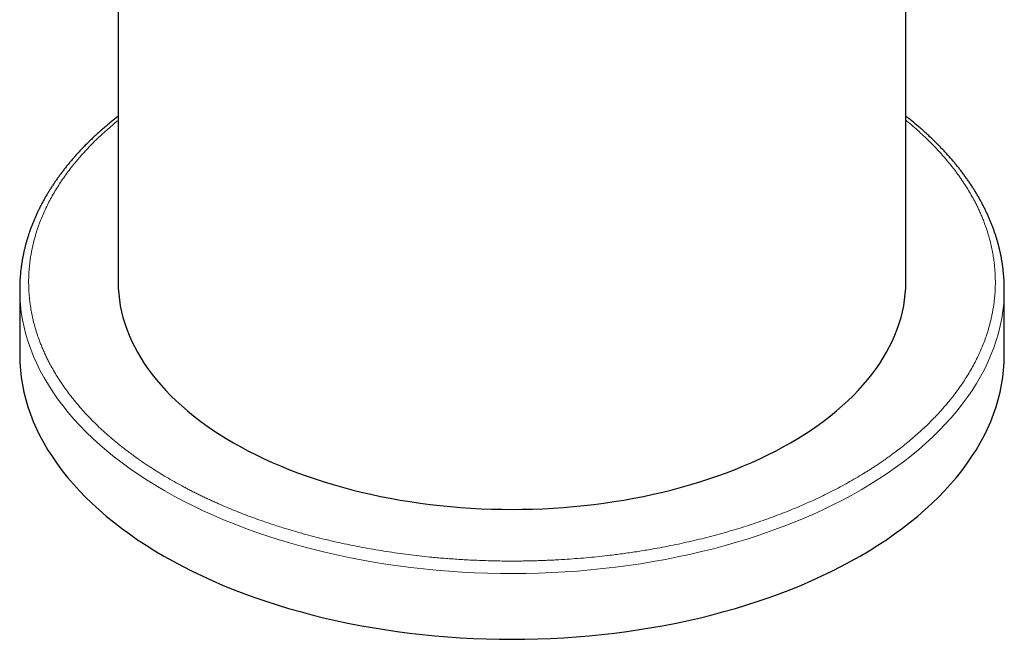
# Model space of a CAD drawing. Header units: millimetres. Extents: x 8 to 649, y 12 to 542.
# Tile 31 of 51: x 542 to 597, y 104 to 139. Entities that reach past the tile are written whole.
import ezdxf

# ---------------------------------------------------------------- set-up
doc = ezdxf.new("R2010")
doc.units = ezdxf.units.MM

msp = doc.modelspace()

# ---------------------------------------------------------------- linework, layer by layer
at = {"color": 7, "linetype": 'Continuous', "lineweight": 30}
for p, q in [((547.318, 224.861), (547.318, 124.018)), ((591.318, 124.018), (591.318, 149.506)), ((541.818, 123.61), (541.818, 119.935)), ((596.818, 119.935), (596.818, 123.61))]:
    msp.add_line(p, q, dxfattribs=at)
at = {"color": 7, "linetype": 'Continuous', "lineweight": 30, "flags": 128}
for points in [[(547.318, 124.018), (547.325, 123.686), (547.348, 123.353), (547.385, 123.022), (547.438, 122.691), (547.506, 122.36), (547.588, 122.031), (547.686, 121.704), (547.798, 121.378), (547.925, 121.053), (548.067, 120.731), (548.223, 120.411), (548.394, 120.094), (548.579, 119.779), (548.779, 119.467), (548.992, 119.158), (549.22, 118.852), (549.461, 118.55), (549.715, 118.252), (549.984, 117.958), (550.265, 117.668), (550.559, 117.382), (550.867, 117.101), (551.187, 116.825), (551.519, 116.553), (551.864, 116.287), (552.22, 116.026), (552.589, 115.77), (552.968, 115.52), (553.359, 115.276), (553.761, 115.038)], [(553.761, 115.038), (554.174, 114.806), (554.597, 114.58), (555.03, 114.361), (555.472, 114.148), (555.925, 113.942), (556.386, 113.743), (556.857, 113.551), (557.335, 113.367), (557.823, 113.189), (558.318, 113.019), (558.82, 112.857), (559.33, 112.702), (559.846, 112.555), (560.369, 112.416), (560.898, 112.285), (561.433, 112.161), (561.974, 112.046), (562.519, 111.939), (563.069, 111.841), (563.624, 111.751), (564.182, 111.669), (564.743, 111.595), (565.308, 111.53), (565.876, 111.474), (566.446, 111.426), (567.018, 111.387), (567.591, 111.357), (568.166, 111.335), (568.742, 111.322), (569.318, 111.318), (569.893, 111.322), (570.469, 111.335), (571.044, 111.357), (571.617, 111.387), (572.189, 111.426), (572.759, 111.474), (573.327, 111.53), (573.892, 111.595), (574.453, 111.669), (575.012, 111.751), (575.566, 111.841), (576.116, 111.939), (576.661, 112.046), (577.202, 112.161), (577.737, 112.285), (578.266, 112.416), (578.789, 112.555), (579.305, 112.702), (579.815, 112.857), (580.318, 113.019), (580.812, 113.189), (581.3, 113.367), (581.778, 113.551), (582.249, 113.743), (582.71, 113.942), (583.163, 114.148), (583.605, 114.361), (584.038, 114.58), (584.461, 114.806), (584.874, 115.038), (585.276, 115.276), (585.667, 115.52), (586.046, 115.77), (586.415, 116.026), (586.771, 116.287), (587.116, 116.553), (587.448, 116.825), (587.768, 117.101), (588.076, 117.382), (588.37, 117.668), (588.651, 117.958), (588.92, 118.252), (589.174, 118.55), (589.416, 118.852), (589.643, 119.158), (589.856, 119.467), (590.056, 119.779), (590.241, 120.094), (590.412, 120.411), (590.568, 120.731), (590.71, 121.053), (590.837, 121.378), (590.949, 121.704), (591.047, 122.031), (591.129, 122.36), (591.197, 122.691), (591.25, 123.022), (591.287, 123.353), (591.31, 123.686), (591.318, 124.018)], [(541.818, 123.7), (541.818, 123.569), (541.818, 123.53)], [(596.817, 123.526), (596.817, 123.651), (596.817, 123.696)], [(541.818, 119.935), (541.827, 119.52), (541.855, 119.105), (541.902, 118.69), (541.968, 118.276), (542.053, 117.863), (542.156, 117.452), (542.278, 117.042), (542.418, 116.635), (542.577, 116.229), (542.755, 115.827), (542.95, 115.427), (543.163, 115.03), (543.395, 114.636), (543.644, 114.246), (543.911, 113.86), (544.195, 113.478), (544.496, 113.101), (544.815, 112.728), (545.15, 112.36), (545.502, 111.998), (545.87, 111.641), (546.254, 111.289), (546.654, 110.943), (547.07, 110.604), (547.5, 110.271), (547.946, 109.945), (548.406, 109.625), (548.881, 109.313), (549.37, 109.008), (549.872, 108.71)], [(549.872, 108.71), (550.388, 108.42), (550.916, 108.138), (551.458, 107.864), (552.011, 107.598), (552.577, 107.341), (553.153, 107.092), (553.741, 106.852), (554.34, 106.621), (554.949, 106.399), (555.568, 106.187), (556.196, 105.984), (556.833, 105.79), (557.478, 105.607), (558.132, 105.433), (558.794, 105.268), (559.462, 105.114), (560.138, 104.971), (560.82, 104.837), (561.507, 104.714), (562.2, 104.601), (562.898, 104.499), (563.6, 104.407), (564.306, 104.326), (565.016, 104.255), (565.728, 104.196), (566.443, 104.147), (567.16, 104.109), (567.878, 104.082), (568.598, 104.065), (569.318, 104.06), (570.037, 104.065), (570.757, 104.082), (571.475, 104.109), (572.192, 104.147), (572.907, 104.196), (573.619, 104.255), (574.329, 104.326), (575.035, 104.407), (575.737, 104.499), (576.435, 104.601), (577.128, 104.714), (577.815, 104.837), (578.497, 104.971), (579.173, 105.114), (579.841, 105.268), (580.503, 105.433), (581.157, 105.607), (581.802, 105.79), (582.439, 105.984), (583.068, 106.187), (583.686, 106.399), (584.295, 106.621), (584.894, 106.852), (585.482, 107.092), (586.058, 107.341), (586.624, 107.598), (587.177, 107.864), (587.719, 108.138), (588.247, 108.42), (588.763, 108.71), (589.265, 109.008), (589.754, 109.313), (590.229, 109.625), (590.689, 109.945), (591.135, 110.271), (591.565, 110.604), (591.981, 110.943), (592.381, 111.289), (592.765, 111.641), (593.133, 111.998), (593.485, 112.36), (593.82, 112.728), (594.139, 113.101), (594.44, 113.478), (594.724, 113.86), (594.991, 114.246), (595.24, 114.636), (595.472, 115.03), (595.685, 115.427), (595.88, 115.827), (596.058, 116.229), (596.217, 116.635), (596.357, 117.042), (596.479, 117.452), (596.582, 117.863), (596.667, 118.276), (596.733, 118.69), (596.78, 119.105), (596.808, 119.52), (596.818, 119.935)]]:
    msp.add_lwpolyline(points, dxfattribs=at)
at = {"color": 8, "linetype": 'Continuous', "lineweight": 0, "flags": 128}
for points in [[(541.818, 123.53), (541.829, 123.153), (541.859, 122.738), (541.908, 122.323), (541.976, 121.91), (542.062, 121.497), (542.167, 121.086), (542.291, 120.677), (542.433, 120.269), (542.594, 119.864), (542.773, 119.461), (542.97, 119.062), (543.185, 118.665), (543.419, 118.272), (543.67, 117.882), (543.938, 117.497), (544.224, 117.115), (544.527, 116.738), (544.847, 116.366), (545.184, 115.999), (545.537, 115.637), (545.907, 115.28), (546.293, 114.929), (546.694, 114.584), (547.111, 114.245), (547.544, 113.913), (547.991, 113.587), (548.453, 113.268), (548.929, 112.957), (549.419, 112.652), (549.922, 112.355), (550.439, 112.066), (550.969, 111.785), (551.512, 111.512), (552.066, 111.247), (552.633, 110.99), (553.211, 110.742), (553.8, 110.503), (554.4, 110.273), (555.009, 110.052), (555.629, 109.841), (556.258, 109.639), (556.896, 109.446), (557.543, 109.263), (558.197, 109.09), (558.859, 108.927), (559.529, 108.774), (560.205, 108.631), (560.887, 108.499), (561.575, 108.377)], [(561.575, 108.377), (562.269, 108.265), (562.967, 108.164), (563.669, 108.073), (564.376, 107.993), (565.086, 107.924), (565.798, 107.865), (566.514, 107.817), (567.231, 107.78), (567.949, 107.754), (568.669, 107.739), (569.389, 107.734), (570.108, 107.741), (570.828, 107.758), (571.546, 107.787), (572.263, 107.826), (572.977, 107.876), (573.69, 107.936), (574.399, 108.008), (575.105, 108.09), (575.806, 108.183), (576.504, 108.286), (577.196, 108.4), (577.883, 108.524), (578.564, 108.659), (579.239, 108.804), (579.907, 108.959), (580.568, 109.124), (581.221, 109.299), (581.865, 109.483), (582.502, 109.678), (583.129, 109.882), (583.747, 110.095), (584.355, 110.318), (584.952, 110.55), (585.539, 110.791), (586.115, 111.04), (586.679, 111.298), (587.231, 111.565), (587.771, 111.84), (588.299, 112.122), (588.813, 112.413), (589.314, 112.712), (589.801, 113.018), (590.275, 113.331), (590.734, 113.651), (591.178, 113.978), (591.607, 114.312), (592.021, 114.652), (592.42, 114.998), (592.802, 115.35), (593.169, 115.708), (593.519, 116.071), (593.852, 116.439), (594.169, 116.812), (594.469, 117.19), (594.751, 117.572), (595.016, 117.959), (595.264, 118.349), (595.493, 118.743), (595.705, 119.14), (595.899, 119.541), (596.074, 119.944), (596.231, 120.349), (596.37, 120.757), (596.49, 121.167), (596.591, 121.578), (596.674, 121.991), (596.738, 122.405), (596.783, 122.82), (596.81, 123.235), (596.817, 123.526)]]:
    msp.add_lwpolyline(points, dxfattribs=at)
at = {"color": 7, "linetype": 'Continuous', "lineweight": 30}
for points, knots in [([(547.318, 133.284), (547.302, 133.272), (547.225, 133.213), (547.088, 133.103), (546.906, 132.956), (546.728, 132.808), (546.553, 132.659), (546.38, 132.508), (546.21, 132.356), (546.044, 132.203), (545.88, 132.049), (545.719, 131.893), (545.561, 131.737), (545.406, 131.579), (545.254, 131.421), (545.105, 131.261), (544.959, 131.1), (544.816, 130.939), (544.676, 130.776), (544.54, 130.612), (544.406, 130.448), (544.276, 130.282), (544.149, 130.116), (544.025, 129.948), (543.905, 129.78), (543.787, 129.611), (543.673, 129.441), (543.562, 129.27), (543.454, 129.099), (543.35, 128.927), (543.249, 128.754), (543.151, 128.58), (543.057, 128.405), (542.966, 128.23), (542.879, 128.055), (542.794, 127.878), (542.714, 127.701), (542.636, 127.524), (542.562, 127.346), (542.492, 127.167), (542.425, 126.988), (542.361, 126.808), (542.301, 126.628), (542.244, 126.447), (542.191, 126.266), (542.141, 126.085), (542.095, 125.903), (542.052, 125.72), (542.013, 125.538), (541.978, 125.355), (541.946, 125.172), (541.917, 124.988), (541.892, 124.804), (541.871, 124.62), (541.853, 124.436), (541.839, 124.251), (541.828, 124.067), (541.821, 123.884), (541.819, 123.763), (541.818, 123.703)], [0, 0, 0, 0, 0.004344, 0.022155, 0.039966, 0.057778, 0.075591, 0.093405, 0.111219, 0.129033, 0.146848, 0.164663, 0.182477, 0.200291, 0.218105, 0.235918, 0.25373, 0.271541, 0.289351, 0.30716, 0.324967, 0.342772, 0.360576, 0.378378, 0.396178, 0.413975, 0.43177, 0.449563, 0.467353, 0.485141, 0.502926, 0.520708, 0.538487, 0.556264, 0.574038, 0.591809, 0.609578, 0.627345, 0.64511, 0.662872, 0.680633, 0.698393, 0.716151, 0.733909, 0.751667, 0.769425, 0.787183, 0.804943, 0.822705, 0.840469, 0.858237, 0.876008, 0.893784, 0.911565, 0.929352, 0.947147, 0.964948, 0.982759, 1, 1, 1, 1]), ([(596.817, 123.699), (596.817, 123.702), (596.817, 123.767), (596.814, 123.893), (596.807, 124.078), (596.796, 124.263), (596.781, 124.449), (596.763, 124.634), (596.741, 124.819), (596.716, 125.005), (596.686, 125.19), (596.654, 125.375), (596.617, 125.56), (596.577, 125.745), (596.533, 125.93), (596.486, 126.114), (596.435, 126.299), (596.38, 126.483), (596.322, 126.667), (596.259, 126.85), (596.194, 127.033), (596.124, 127.216), (596.051, 127.399), (595.974, 127.581), (595.894, 127.762), (595.81, 127.944), (595.722, 128.124), (595.631, 128.305), (595.536, 128.484), (595.437, 128.663), (595.335, 128.842), (595.229, 129.02), (595.12, 129.197), (595.007, 129.373), (594.89, 129.549), (594.77, 129.724), (594.646, 129.898), (594.519, 130.072), (594.388, 130.244), (594.254, 130.416), (594.116, 130.586), (593.975, 130.756), (593.831, 130.925), (593.683, 131.093), (593.531, 131.26), (593.377, 131.426), (593.218, 131.591), (593.057, 131.754), (592.892, 131.917), (592.724, 132.078), (592.553, 132.239), (592.378, 132.398), (592.201, 132.556), (592.02, 132.712), (591.836, 132.868), (591.649, 133.022), (591.476, 133.161), (591.364, 133.248), (591.318, 133.284)], [0, 0, 0, 0, 0.000837, 0.018671, 0.036516, 0.054373, 0.072244, 0.090129, 0.108028, 0.125942, 0.143872, 0.161818, 0.179781, 0.197762, 0.215761, 0.233778, 0.251814, 0.269868, 0.287942, 0.306035, 0.324148, 0.342279, 0.360431, 0.378601, 0.396791, 0.415, 0.433228, 0.451474, 0.469738, 0.48802, 0.50632, 0.524636, 0.542969, 0.561318, 0.579683, 0.598062, 0.616456, 0.634863, 0.653284, 0.671718, 0.690164, 0.708621, 0.727089, 0.745568, 0.764057, 0.782555, 0.801063, 0.819578, 0.838102, 0.856633, 0.875171, 0.893715, 0.912266, 0.930822, 0.949384, 0.967951, 0.986522, 1, 1, 1, 1])]:
    msp.add_open_spline(points, degree=3, knots=knots, dxfattribs=at)
at = {"color": 8, "linetype": 'Continuous', "lineweight": 0}
for points, knots in [([(547.318, 133.053), (547.23, 132.982), (547.037, 132.824), (546.75, 132.577), (546.454, 132.311), (546.188, 132.062), (545.95, 131.828), (545.738, 131.613), (545.531, 131.394), (545.332, 131.176), (545.142, 130.961), (544.931, 130.71), (544.699, 130.423), (544.451, 130.094), (544.215, 129.763), (543.993, 129.428), (543.785, 129.091), (543.589, 128.75), (543.408, 128.407), (543.24, 128.062), (543.085, 127.715), (542.945, 127.367), (542.819, 127.017), (542.72, 126.706), (542.643, 126.435), (542.583, 126.203), (542.529, 125.971), (542.481, 125.735), (542.438, 125.495), (542.395, 125.209), (542.356, 124.878), (542.328, 124.506), (542.315, 124.134), (542.318, 123.838), (542.326, 123.616), (542.334, 123.47), (542.344, 123.324), (542.356, 123.178), (542.371, 123.032), (542.388, 122.885), (542.408, 122.739), (542.441, 122.524), (542.491, 122.241), (542.568, 121.891), (542.658, 121.542), (542.761, 121.195), (542.865, 120.889), (542.964, 120.624), (543.054, 120.399), (543.15, 120.175), (543.251, 119.952), (543.359, 119.729), (543.493, 119.465), (543.659, 119.162), (543.86, 118.821), (544.074, 118.483), (544.302, 118.148), (544.542, 117.818), (544.794, 117.494), (545.057, 117.174), (545.332, 116.858), (545.622, 116.543), (545.927, 116.23), (546.245, 115.92), (546.575, 115.614), (546.917, 115.314), (547.23, 115.052), (547.51, 114.827), (547.753, 114.637), (548.002, 114.45), (548.255, 114.265), (548.514, 114.082), (548.821, 113.871), (549.179, 113.634), (549.591, 113.373), (550.013, 113.119), (550.445, 112.869), (550.811, 112.667), (551.107, 112.51), (551.33, 112.394), (551.554, 112.279), (551.781, 112.166), (552.011, 112.054), (552.243, 111.944), (552.477, 111.835), (552.778, 111.698), (553.148, 111.534), (553.59, 111.347), (554.038, 111.166), (554.492, 110.99), (554.952, 110.819), (555.384, 110.666), (555.788, 110.528), (556.162, 110.406), (556.54, 110.286), (556.918, 110.172), (557.292, 110.062), (557.725, 109.94), (558.224, 109.806), (558.792, 109.663), (559.367, 109.527), (559.946, 109.399), (560.531, 109.278), (561.12, 109.165), (561.517, 109.096), (561.716, 109.062)], [0, 0, 0, 0, 0.008861, 0.019498, 0.030133, 0.040769, 0.04913, 0.057496, 0.06587, 0.074255, 0.082426, 0.090332, 0.102417, 0.11449, 0.126557, 0.138625, 0.150699, 0.162787, 0.174894, 0.186971, 0.199029, 0.211076, 0.223116, 0.235158, 0.243045, 0.250938, 0.258837, 0.266745, 0.274879, 0.283262, 0.295818, 0.308359, 0.320894, 0.333428, 0.338354, 0.343281, 0.348211, 0.353143, 0.358077, 0.363015, 0.367957, 0.372903, 0.384817, 0.39671, 0.408588, 0.420459, 0.432326, 0.440099, 0.447875, 0.455655, 0.463443, 0.471239, 0.479045, 0.491214, 0.503361, 0.515492, 0.527614, 0.539734, 0.551641, 0.563558, 0.575491, 0.587447, 0.599616, 0.611762, 0.623894, 0.636016, 0.648136, 0.656073, 0.664014, 0.67196, 0.679914, 0.687876, 0.69585, 0.707763, 0.719656, 0.731535, 0.743405, 0.755273, 0.761102, 0.766933, 0.772766, 0.778602, 0.784442, 0.790286, 0.796136, 0.801992, 0.812665, 0.823321, 0.833966, 0.844604, 0.855238, 0.865874, 0.874235, 0.882602, 0.890976, 0.89936, 0.907532, 0.915438, 0.927524, 0.939598, 0.951665, 0.963733, 0.975807, 0.987894, 1, 1, 1, 1]), ([(561.716, 109.062), (561.915, 109.029), (562.313, 108.963), (562.913, 108.875), (563.517, 108.794), (564.123, 108.721), (564.661, 108.664), (565.132, 108.619), (565.533, 108.585), (565.936, 108.554), (566.343, 108.526), (566.759, 108.501), (567.255, 108.476), (567.828, 108.454), (568.472, 108.437), (569.116, 108.43), (569.63, 108.431), (570.014, 108.436), (570.267, 108.441), (570.52, 108.447), (570.773, 108.454), (571.027, 108.462), (571.28, 108.472), (571.533, 108.484), (571.905, 108.502), (572.395, 108.532), (573.002, 108.576), (573.606, 108.628), (574.207, 108.688), (574.737, 108.747), (575.196, 108.805), (575.586, 108.857), (575.974, 108.912), (576.362, 108.971), (576.748, 109.033), (577.204, 109.11), (577.729, 109.206), (578.32, 109.322), (578.906, 109.446), (579.486, 109.577), (580.057, 109.716), (580.619, 109.861), (581.173, 110.013), (581.721, 110.172), (582.266, 110.339), (582.808, 110.515), (583.346, 110.699), (583.875, 110.889), (584.396, 111.087), (584.85, 111.267), (585.239, 111.429), (585.567, 111.569), (585.892, 111.713), (586.212, 111.859), (586.53, 112.008), (586.895, 112.186), (587.305, 112.392), (587.757, 112.63), (588.198, 112.874), (588.63, 113.123), (588.98, 113.335), (589.253, 113.506), (589.454, 113.634), (589.653, 113.764), (589.849, 113.895), (590.042, 114.027), (590.233, 114.161), (590.422, 114.296), (590.66, 114.47), (590.943, 114.684), (591.266, 114.939), (591.581, 115.197), (591.885, 115.459), (592.181, 115.725), (592.447, 115.975), (592.685, 116.208), (592.897, 116.424), (593.104, 116.642), (593.303, 116.86), (593.493, 117.076), (593.704, 117.326), (593.936, 117.614), (594.184, 117.942), (594.42, 118.273), (594.642, 118.608), (594.85, 118.945), (595.046, 119.286), (595.227, 119.629), (595.396, 119.974), (595.55, 120.321), (595.69, 120.669), (595.816, 121.019), (595.915, 121.33), (595.992, 121.602), (596.052, 121.833), (596.106, 122.066), (596.154, 122.301), (596.197, 122.541), (596.241, 122.828), (596.279, 123.158), (596.307, 123.53), (596.32, 123.902), (596.317, 124.199), (596.309, 124.42), (596.301, 124.566), (596.291, 124.712), (596.279, 124.859), (596.264, 125.005), (596.247, 125.151), (596.227, 125.297), (596.194, 125.512), (596.144, 125.795), (596.067, 126.145), (595.977, 126.494), (595.874, 126.841), (595.77, 127.147), (595.671, 127.412), (595.581, 127.637), (595.485, 127.861), (595.384, 128.085), (595.276, 128.307), (595.142, 128.571), (594.976, 128.874), (594.775, 129.215), (594.561, 129.553), (594.333, 129.888), (594.093, 130.218), (593.841, 130.542), (593.578, 130.862), (593.303, 131.178), (593.013, 131.493), (592.708, 131.806), (592.39, 132.116), (592.06, 132.422), (591.718, 132.723), (591.469, 132.933), (591.332, 133.042), (591.318, 133.054)], [0, 0, 0, 0, 0.009292, 0.018569, 0.027837, 0.0371, 0.046364, 0.052432, 0.058504, 0.06458, 0.070663, 0.076921, 0.08337, 0.093029, 0.102678, 0.112321, 0.121964, 0.125753, 0.129544, 0.133337, 0.137131, 0.140927, 0.144726, 0.148528, 0.152333, 0.161498, 0.170648, 0.179787, 0.188919, 0.198049, 0.204028, 0.21001, 0.215996, 0.221987, 0.227985, 0.233991, 0.243352, 0.252697, 0.26203, 0.271356, 0.28068, 0.28984, 0.299008, 0.308189, 0.317387, 0.326749, 0.336093, 0.345426, 0.354752, 0.364076, 0.370183, 0.376292, 0.382405, 0.388524, 0.39465, 0.400784, 0.409949, 0.419099, 0.428237, 0.437369, 0.4465, 0.450984, 0.45547, 0.459957, 0.464447, 0.46894, 0.473436, 0.477937, 0.482442, 0.490653, 0.498851, 0.50704, 0.515224, 0.523406, 0.531588, 0.53802, 0.544457, 0.550899, 0.557349, 0.563636, 0.569718, 0.579016, 0.588304, 0.597587, 0.606871, 0.61616, 0.62546, 0.634774, 0.644065, 0.653342, 0.662609, 0.671872, 0.681136, 0.687204, 0.693276, 0.699354, 0.705437, 0.711695, 0.718144, 0.727803, 0.737452, 0.747095, 0.756738, 0.760528, 0.764318, 0.768111, 0.771905, 0.775701, 0.7795, 0.783302, 0.787107, 0.796273, 0.805422, 0.814561, 0.823693, 0.832823, 0.838803, 0.844785, 0.850771, 0.856762, 0.862759, 0.868765, 0.878127, 0.887471, 0.896804, 0.90613, 0.915454, 0.924615, 0.933783, 0.942963, 0.952161, 0.961523, 0.970868, 0.980201, 0.989526, 0.99885, 1, 1, 1, 1])]:
    msp.add_open_spline(points, degree=3, knots=knots, dxfattribs=at)

doc.saveas('drawing.dxf')
